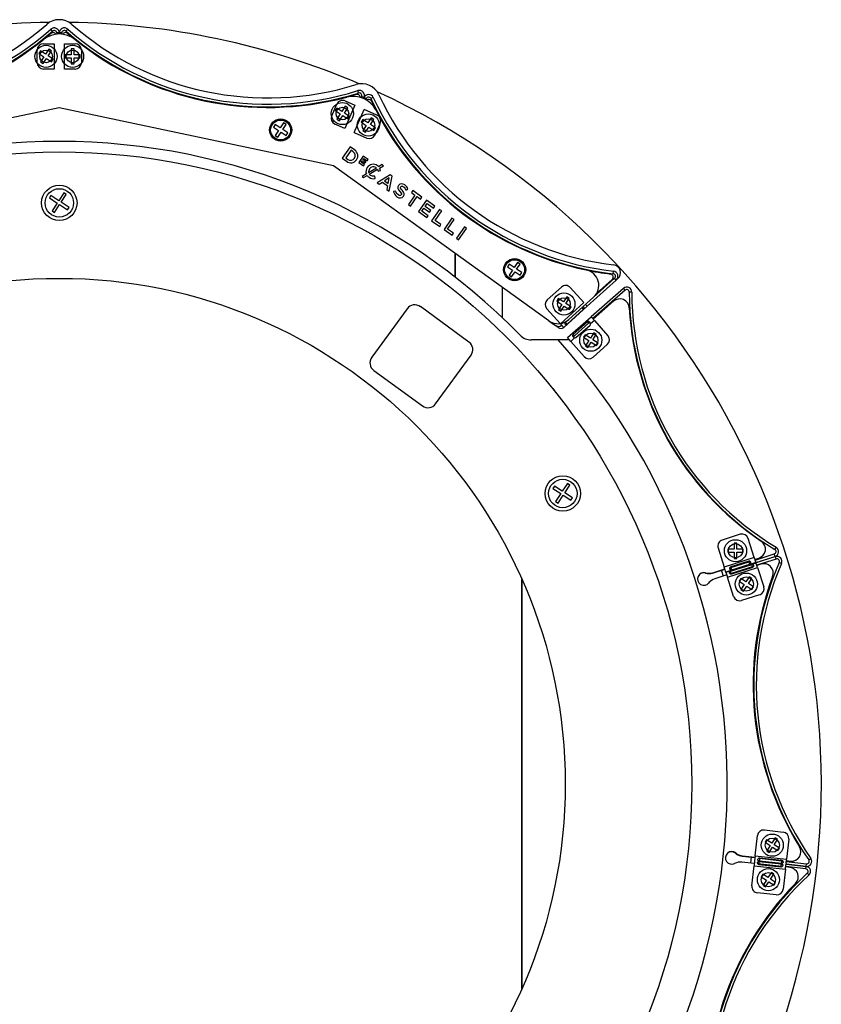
# Model space of a CAD drawing. Header units: millimetres. Extents: x 5 to 415, y 5 to 292.
# Tile 4 of 6: x 92 to 118, y 221 to 252. Entities that reach past the tile are written whole.
import ezdxf

# ---------------------------------------------------------------- set-up
doc = ezdxf.new("R2010")
doc.units = ezdxf.units.MM

msp = doc.modelspace()

# ---------------------------------------------------------------- linework, layer by layer
at = {"color": 7, "linetype": 'Continuous', "lineweight": 25}
for p, q in [((93.496, 251.943), (93.444, 252.003)), ((93.709, 251.883), (93.629, 251.883)), ((93.629, 251.883), (93.629, 251.847)), ((93.709, 251.851), (93.709, 251.883)), ((93.789, 251.883), (93.709, 251.883)), ((93.709, 251.883), (93.709, 251.851)), ((93.789, 251.847), (93.789, 251.883)), ((93.974, 252.003), (93.921, 251.943)), ((93.209, 251.543), (93.549, 251.543)), ((93.549, 251.543), (93.549, 250.743)), ((93.869, 250.743), (93.869, 251.543)), ((93.869, 251.543), (94.209, 251.543)), ((93.009, 250.943), (93.009, 251.343)), ((93.112, 251.315), (93.061, 251.236)), ((93.061, 251.236), (93.224, 251.13)), ((93.275, 251.209), (93.112, 251.315)), ((93.224, 251.13), (93.117, 250.967)), ((93.381, 251.371), (93.275, 251.209)), ((93.354, 251.157), (93.46, 251.32)), ((93.517, 251.051), (93.354, 251.157)), ((93.46, 251.32), (93.381, 251.371)), ((94.082, 251.191), (93.887, 251.191)), ((93.887, 251.191), (93.887, 251.096)), ((94.176, 251.385), (94.082, 251.385)), ((94.082, 251.385), (94.082, 251.191)), ((94.176, 251.191), (94.176, 251.385)), ((94.37, 251.191), (94.176, 251.191)), ((94.37, 251.096), (94.37, 251.191)), ((94.409, 251.343), (94.409, 250.943)), ((93.117, 250.967), (93.196, 250.915)), ((93.196, 250.915), (93.302, 251.078)), ((93.302, 251.078), (93.465, 250.972)), ((93.465, 250.972), (93.517, 251.051)), ((93.887, 251.096), (94.082, 251.096)), ((94.082, 251.096), (94.082, 250.902)), ((94.082, 250.902), (94.176, 250.902)), ((94.176, 251.096), (94.37, 251.096)), ((94.176, 250.902), (94.176, 251.096)), ((93.549, 250.743), (93.209, 250.743)), ((94.209, 250.743), (93.869, 250.743)), ((103.175, 249.982), (103.152, 250.058)), ((103.272, 249.873), (103.258, 249.841)), ((103.345, 249.841), (103.272, 249.873)), ((102.325, 249.266), (102.487, 249.632)), ((102.754, 249.563), (102.648, 249.401)), ((103.061, 249.596), (102.737, 248.864)), ((102.751, 249.733), (103.061, 249.596)), ((102.833, 249.512), (102.754, 249.563)), ((103.345, 249.841), (103.332, 249.812)), ((103.345, 249.841), (103.333, 249.812)), ((103.418, 249.809), (103.345, 249.841)), ((103.418, 249.809), (103.404, 249.776)), ((103.637, 249.844), (103.564, 249.81)), ((93.709, 249.516), (85.032, 247.678)), ((102.386, 247.678), (93.709, 249.516)), ((102.485, 249.507), (102.434, 249.428)), ((102.434, 249.428), (102.596, 249.322)), ((102.648, 249.401), (102.485, 249.507)), ((102.596, 249.322), (102.49, 249.159)), ((102.569, 249.107), (102.675, 249.27)), ((102.675, 249.27), (102.838, 249.164)), ((102.727, 249.349), (102.833, 249.512)), ((102.89, 249.243), (102.727, 249.349)), ((102.838, 249.164), (102.89, 249.243)), ((103.03, 248.735), (103.354, 249.466)), ((103.756, 249.288), (103.354, 249.466)), ((100.532, 248.985), (100.481, 248.906)), ((100.695, 248.878), (100.532, 248.985)), ((100.801, 249.041), (100.695, 248.878)), ((100.774, 248.827), (100.88, 248.989)), ((100.88, 248.989), (100.801, 249.041)), ((102.737, 248.864), (102.426, 249.002)), ((102.49, 249.159), (102.569, 249.107)), ((103.308, 249.143), (103.256, 249.064)), ((103.256, 249.064), (103.419, 248.957)), ((103.471, 249.036), (103.308, 249.143)), ((103.419, 248.957), (103.313, 248.795)), ((103.577, 249.199), (103.471, 249.036)), ((103.55, 248.985), (103.656, 249.147)), ((103.712, 248.878), (103.55, 248.985)), ((103.656, 249.147), (103.577, 249.199)), ((103.696, 248.658), (103.858, 249.024)), ((100.481, 248.906), (100.644, 248.799)), ((100.644, 248.799), (100.537, 248.637)), ((100.537, 248.637), (100.616, 248.585)), ((100.616, 248.585), (100.722, 248.748)), ((100.722, 248.748), (100.885, 248.641)), ((100.937, 248.72), (100.774, 248.827)), ((100.885, 248.641), (100.937, 248.72)), ((103.03, 248.735), (103.432, 248.557)), ((103.313, 248.795), (103.392, 248.743)), ((103.392, 248.743), (103.498, 248.906)), ((103.498, 248.906), (103.661, 248.799)), ((103.661, 248.799), (103.712, 248.878)), ((102.911, 248.278), (102.659, 247.918)), ((102.935, 248.171), (102.767, 247.932)), ((103.046, 248.183), (102.911, 248.278)), ((103.003, 248.123), (102.935, 248.171)), ((109.193, 242.777), (102.386, 247.678)), ((102.659, 247.918), (102.793, 247.823)), ((102.767, 247.932), (102.836, 247.884)), ((103.041, 247.917), (103.041, 247.918)), ((103.111, 247.87), (103.111, 247.871)), ((103.323, 247.986), (103.183, 247.786)), ((103.183, 247.786), (103.335, 247.679)), ((103.254, 247.794), (103.283, 247.836)), ((103.363, 247.718), (103.254, 247.794)), ((103.283, 247.836), (103.378, 247.77)), ((103.311, 247.875), (103.339, 247.916)), ((103.405, 247.809), (103.311, 247.875)), ((103.474, 247.88), (103.323, 247.986)), ((103.335, 247.679), (103.363, 247.718)), ((103.339, 247.916), (103.446, 247.841)), ((103.378, 247.77), (103.405, 247.809)), ((103.446, 247.841), (103.474, 247.88)), ((103.917, 247.718), (103.807, 247.653)), ((103.841, 247.609), (103.967, 247.683)), ((103.967, 247.683), (103.917, 247.718)), ((103.42, 247.425), (103.283, 247.344)), ((103.333, 247.309), (103.445, 247.376)), ((103.451, 247.631), (103.451, 247.63)), ((103.492, 247.467), (103.74, 247.614)), ((103.512, 247.415), (103.773, 247.569)), ((103.521, 247.584), (103.52, 247.583)), ((104.174, 247.397), (103.762, 247.145)), ((103.792, 247.512), (103.869, 247.531)), ((103.792, 247.514), (103.792, 247.512)), ((103.869, 247.531), (103.869, 247.533)), ((104.234, 247.355), (104.174, 247.397)), ((103.283, 247.344), (103.333, 247.309)), ((103.684, 247.352), (103.682, 247.352)), ((103.697, 247.279), (103.684, 247.352)), ((103.694, 247.278), (103.697, 247.279)), ((103.762, 247.145), (103.83, 247.098)), ((103.83, 247.098), (103.927, 247.158)), ((103.927, 247.158), (104.093, 247.042)), ((104.146, 247.296), (103.992, 247.2)), ((103.992, 247.2), (104.11, 247.118)), ((104.11, 247.118), (104.146, 247.296)), ((104.139, 246.881), (104.234, 247.353)), ((104.234, 247.353), (104.234, 247.355)), ((104.439, 247.059), (104.438, 247.058)), ((93.856, 246.824), (93.694, 246.576)), ((93.769, 246.527), (93.931, 246.774)), ((93.931, 246.774), (93.856, 246.824)), ((104.093, 247.042), (104.069, 246.93)), ((104.069, 246.93), (104.139, 246.881)), ((104.352, 246.883), (104.279, 246.863)), ((104.279, 246.863), (104.28, 246.861)), ((104.353, 246.88), (104.352, 246.883)), ((104.508, 247.017), (104.509, 247.018)), ((104.524, 246.758), (104.524, 246.757)), ((104.664, 246.914), (104.735, 246.939)), ((104.664, 246.916), (104.664, 246.914)), ((104.735, 246.939), (104.735, 246.941)), ((104.958, 246.753), (104.749, 246.454)), ((104.888, 246.894), (104.844, 246.832)), ((104.844, 246.832), (104.958, 246.753)), ((105.18, 246.689), (104.888, 246.894)), ((93.446, 246.738), (93.397, 246.662)), ((93.397, 246.662), (93.644, 246.5)), ((93.694, 246.576), (93.446, 246.738)), ((93.644, 246.5), (93.483, 246.253)), ((93.558, 246.204), (93.72, 246.451)), ((93.72, 246.451), (93.968, 246.289)), ((94.017, 246.365), (93.769, 246.527)), ((104.594, 246.716), (104.595, 246.717)), ((104.749, 246.454), (104.815, 246.408)), ((104.815, 246.408), (105.024, 246.706)), ((105.024, 246.706), (105.137, 246.627)), ((105.319, 246.591), (105.067, 246.231)), ((105.137, 246.627), (105.18, 246.689)), ((105.282, 246.396), (105.344, 246.485)), ((105.587, 246.404), (105.319, 246.591)), ((105.344, 246.485), (105.546, 246.344)), ((93.483, 246.253), (93.558, 246.204)), ((93.968, 246.289), (94.017, 246.365)), ((105.067, 246.231), (105.338, 246.042)), ((105.175, 246.244), (105.24, 246.337)), ((105.379, 246.101), (105.175, 246.244)), ((105.24, 246.337), (105.419, 246.212)), ((105.46, 246.271), (105.282, 246.396)), ((105.419, 246.212), (105.46, 246.271)), ((105.737, 246.299), (105.485, 245.939)), ((105.546, 246.344), (105.587, 246.404)), ((105.594, 245.953), (105.803, 246.253)), ((105.803, 246.253), (105.737, 246.299)), ((105.338, 246.042), (105.379, 246.101)), ((105.485, 245.939), (105.739, 245.761)), ((105.781, 245.822), (105.594, 245.953)), ((105.739, 245.761), (105.781, 245.822)), ((106.129, 246.025), (105.877, 245.665)), ((105.985, 245.679), (106.195, 245.978)), ((106.195, 245.978), (106.129, 246.025)), ((105.877, 245.665), (106.13, 245.487)), ((106.173, 245.548), (105.985, 245.679)), ((106.13, 245.487), (106.173, 245.548)), ((106.524, 245.748), (106.272, 245.388)), ((106.338, 245.342), (106.59, 245.702)), ((106.59, 245.702), (106.524, 245.748)), ((106.272, 245.388), (106.338, 245.342)), ((106.229, 244.911), (106.229, 244.155)), ((106.229, 244.155), (106.229, 244.911)), ((107.932, 244.565), (107.881, 244.487)), ((108.095, 244.459), (107.932, 244.565)), ((108.201, 244.622), (108.095, 244.459)), ((108.174, 244.408), (108.28, 244.57)), ((108.28, 244.57), (108.201, 244.622)), ((107.881, 244.487), (108.044, 244.38)), ((108.044, 244.38), (107.937, 244.217)), ((108.016, 244.166), (108.122, 244.329)), ((108.122, 244.329), (108.285, 244.222)), ((108.337, 244.301), (108.174, 244.408)), ((108.285, 244.222), (108.337, 244.301)), ((111.228, 244.265), (111.237, 244.345)), ((107.937, 244.217), (108.016, 244.166)), ((110.407, 243.236), (111.326, 244.067)), ((110.608, 243.525), (111.272, 244.127)), ((111.193, 244.084), (110.701, 243.639)), ((111.326, 244.067), (111.272, 244.127)), ((111.376, 244.113), (111.326, 244.067)), ((107.729, 242.867), (107.729, 243.832)), ((109.588, 243.843), (109.143, 243.44)), ((110.3, 243.354), (109.871, 243.829)), ((111.551, 243.803), (110.531, 242.906)), ((111.604, 243.743), (110.584, 242.846)), ((111.604, 243.743), (111.551, 243.803)), ((111.817, 243.683), (111.737, 243.683)), ((109.491, 243.479), (109.44, 243.401)), ((109.44, 243.401), (109.602, 243.294)), ((109.654, 243.373), (109.491, 243.479)), ((110.3, 243.354), (109.559, 242.683)), ((109.76, 243.536), (109.654, 243.373)), ((109.733, 243.322), (109.839, 243.484)), ((109.896, 243.215), (109.733, 243.322)), ((109.839, 243.484), (109.76, 243.536)), ((110.608, 243.525), (109.821, 242.813)), ((111.238, 243.394), (110.597, 242.831)), ((104.71, 243.158), (103.591, 241.622)), ((106.664, 242.105), (105.129, 243.224)), ((109.129, 243.158), (109.559, 242.683)), ((109.602, 243.294), (109.496, 243.131)), ((109.496, 243.131), (109.575, 243.08)), ((109.575, 243.08), (109.681, 243.243)), ((110.407, 243.236), (109.666, 242.565)), ((109.681, 243.243), (109.844, 243.136)), ((109.772, 242.671), (110.291, 243.141)), ((109.844, 243.136), (109.896, 243.215)), ((110.291, 243.141), (110.242, 243.194)), ((110.354, 243.295), (110.393, 243.252)), ((110.393, 243.252), (110.407, 243.236)), ((109.193, 242.777), (109.405, 242.625)), ((109.699, 242.731), (109.695, 242.728)), ((109.721, 242.727), (109.771, 242.773)), ((109.772, 242.671), (109.721, 242.727)), ((109.78, 242.246), (110.531, 242.906)), ((110.412, 242.739), (109.961, 242.343)), ((110.449, 242.697), (109.999, 242.301)), ((110.412, 242.739), (110.449, 242.697)), ((110.637, 242.786), (110.514, 242.679)), ((110.545, 242.89), (110.531, 242.906)), ((110.545, 242.89), (110.637, 242.786)), ((110.637, 242.786), (111.059, 242.306)), ((109.489, 242.564), (109.405, 242.625)), ((109.666, 242.565), (109.559, 242.683)), ((109.598, 242.64), (109.593, 242.636)), ((110.047, 242.246), (110.497, 242.642)), ((110.611, 242.391), (110.505, 242.229)), ((110.69, 242.34), (110.611, 242.391)), ((109.483, 242.17), (108.642, 242.17)), ((109.845, 242.17), (109.483, 242.17)), ((109.886, 242.126), (109.78, 242.246)), ((109.846, 242.171), (109.845, 242.17)), ((110.008, 242.234), (109.886, 242.126)), ((110.308, 241.645), (109.886, 242.126)), ((109.961, 242.343), (109.999, 242.301)), ((110.342, 242.335), (110.291, 242.256)), ((110.291, 242.256), (110.453, 242.15)), ((110.505, 242.229), (110.342, 242.335)), ((110.453, 242.15), (110.347, 241.987)), ((110.426, 241.935), (110.532, 242.098)), ((110.532, 242.098), (110.695, 241.992)), ((110.584, 242.177), (110.69, 242.34)), ((110.747, 242.071), (110.584, 242.177)), ((110.695, 241.992), (110.747, 242.071)), ((110.347, 241.987), (110.426, 241.935)), ((111.041, 242.023), (110.59, 241.627)), ((105.611, 240.15), (106.73, 241.686)), ((103.657, 241.203), (105.192, 240.084)), ((109.371, 237.544), (109.321, 237.468)), ((109.321, 237.468), (109.569, 237.307)), ((109.618, 237.382), (109.371, 237.544)), ((109.78, 237.63), (109.618, 237.382)), ((109.694, 237.333), (109.855, 237.58)), ((109.855, 237.58), (109.78, 237.63)), ((109.569, 237.307), (109.407, 237.059)), ((109.483, 237.01), (109.644, 237.257)), ((109.644, 237.257), (109.892, 237.096)), ((109.941, 237.171), (109.694, 237.333)), ((109.892, 237.096), (109.941, 237.171)), ((109.407, 237.059), (109.483, 237.01)), ((115.245, 236.021), (114.673, 235.839)), ((115.69, 235.282), (115.496, 235.891)), ((114.543, 235.588), (114.737, 234.978)), ((115.048, 235.549), (114.854, 235.549)), ((114.854, 235.549), (114.854, 235.454)), ((115.142, 235.743), (115.048, 235.743)), ((115.048, 235.743), (115.048, 235.549)), ((115.142, 235.549), (115.142, 235.743)), ((115.337, 235.549), (115.142, 235.549)), ((115.337, 235.454), (115.337, 235.549)), ((116.339, 235.543), (116.38, 235.612)), ((115.69, 235.282), (114.737, 234.978)), ((114.854, 235.454), (115.048, 235.454)), ((115.048, 235.454), (115.048, 235.26)), ((115.048, 235.26), (115.142, 235.26)), ((115.142, 235.26), (115.142, 235.454)), ((115.142, 235.454), (115.337, 235.454)), ((115.69, 235.282), (115.732, 235.149)), ((115.707, 235.227), (115.833, 235.267)), ((115.709, 235.222), (115.823, 235.258)), ((115.714, 235.205), (116.322, 235.399)), ((115.738, 235.129), (116.346, 235.322)), ((116.356, 235.316), (115.747, 235.122)), ((116.381, 235.239), (115.771, 235.046)), ((116.346, 235.322), (116.322, 235.399)), ((116.381, 235.239), (116.356, 235.316)), ((114.372, 234.796), (114.756, 234.919)), ((114.382, 234.805), (114.754, 234.924)), ((114.786, 234.826), (114.737, 234.978)), ((115.738, 235.129), (114.786, 234.826)), ((114.794, 234.819), (115.747, 235.122)), ((114.843, 234.667), (115.796, 234.97)), ((114.918, 234.97), (115.542, 235.169)), ((114.924, 234.977), (115.533, 235.171)), ((115.661, 235.002), (114.93, 234.77)), ((114.94, 234.857), (115.607, 235.069)), ((115.514, 235.173), (114.943, 234.991)), ((114.951, 234.966), (115.522, 235.148)), ((114.974, 234.894), (114.951, 234.966)), ((114.963, 234.785), (115.63, 234.997)), ((115.638, 234.972), (114.971, 234.76)), ((114.974, 234.894), (115.545, 235.076)), ((115.545, 235.076), (115.522, 235.148)), ((115.63, 234.997), (115.607, 235.069)), ((115.732, 235.149), (115.738, 235.129)), ((115.754, 235.102), (115.747, 235.122)), ((115.796, 234.97), (115.754, 235.102)), ((115.897, 235.077), (115.774, 235.038)), ((115.796, 234.97), (115.99, 234.36)), ((116.552, 235.099), (116.478, 235.131)), ((108.335, 221.633), (108.335, 234.607)), ((114.821, 234.735), (114.443, 234.615)), ((114.794, 234.819), (114.843, 234.667)), ((115.036, 234.057), (114.843, 234.667)), ((114.932, 234.769), (114.963, 234.785)), ((114.963, 234.785), (114.94, 234.857)), ((115.261, 234.618), (115.209, 234.539)), ((115.424, 234.512), (115.261, 234.618)), ((115.53, 234.674), (115.424, 234.512)), ((115.503, 234.46), (115.609, 234.623)), ((115.609, 234.623), (115.53, 234.674)), ((108.345, 221.655), (108.345, 234.584)), ((114.223, 234.455), (114.242, 234.475)), ((115.209, 234.539), (115.372, 234.433)), ((115.372, 234.433), (115.266, 234.27)), ((115.345, 234.218), (115.451, 234.381)), ((115.451, 234.381), (115.614, 234.275)), ((115.665, 234.354), (115.503, 234.46)), ((115.614, 234.275), (115.665, 234.354)), ((115.266, 234.27), (115.345, 234.218)), ((115.859, 234.108), (115.288, 233.927)), ((116.008, 226.665), (116.604, 226.599)), ((115.717, 225.852), (115.787, 226.488)), ((116.08, 226.356), (116.029, 226.278)), ((116.029, 226.278), (116.192, 226.171)), ((116.243, 226.25), (116.08, 226.356)), ((116.349, 226.413), (116.243, 226.25)), ((116.322, 226.199), (116.428, 226.361)), ((116.485, 226.092), (116.322, 226.199)), ((116.428, 226.361), (116.349, 226.413)), ((116.781, 226.379), (116.711, 225.742)), ((116.192, 226.171), (116.085, 226.008)), ((116.085, 226.008), (116.164, 225.957)), ((116.164, 225.957), (116.27, 226.12)), ((116.27, 226.12), (116.433, 226.013)), ((116.433, 226.013), (116.485, 226.092)), ((115.69, 225.605), (115.295, 225.648)), ((115.307, 225.838), (115.711, 225.794)), ((115.317, 225.847), (115.712, 225.804)), ((115.588, 225.818), (115.566, 225.619)), ((115.7, 225.694), (115.682, 225.535)), ((115.717, 225.852), (115.699, 225.693)), ((115.717, 225.852), (116.711, 225.742)), ((115.805, 225.592), (115.84, 225.595)), ((116.564, 225.509), (115.805, 225.592)), ((116.532, 225.492), (115.837, 225.568)), ((115.84, 225.595), (115.848, 225.67)), ((115.84, 225.595), (116.535, 225.518)), ((115.846, 225.779), (116.576, 225.699)), ((115.848, 225.67), (116.544, 225.593)), ((115.858, 225.76), (115.849, 225.684)), ((116.545, 225.608), (115.849, 225.684)), ((116.554, 225.683), (115.858, 225.76)), ((115.861, 225.786), (116.556, 225.709)), ((116.535, 225.518), (116.544, 225.593)), ((116.554, 225.683), (116.545, 225.608)), ((116.588, 225.685), (116.554, 225.683)), ((116.676, 225.426), (116.691, 225.564)), ((116.691, 225.564), (116.694, 225.585)), ((116.696, 225.605), (116.693, 225.583)), ((116.693, 225.583), (117.329, 225.513)), ((117.329, 225.515), (116.694, 225.585)), ((116.696, 225.605), (116.711, 225.742)), ((116.702, 225.663), (117.338, 225.593)), ((116.705, 225.685), (116.824, 225.672)), ((116.706, 225.695), (116.834, 225.681)), ((117.329, 225.513), (117.338, 225.593)), ((117.412, 225.718), (117.478, 225.764)), ((115.612, 224.899), (115.682, 225.535)), ((115.682, 225.535), (116.676, 225.426)), ((115.96, 225.265), (115.908, 225.186)), ((116.123, 225.158), (115.96, 225.265)), ((116.229, 225.321), (116.123, 225.158)), ((116.202, 225.107), (116.308, 225.269)), ((116.308, 225.269), (116.229, 225.321)), ((116.676, 225.426), (116.606, 224.79)), ((116.812, 225.482), (116.684, 225.496)), ((117.32, 225.435), (116.685, 225.505)), ((117.32, 225.435), (117.329, 225.515)), ((117.42, 225.238), (117.366, 225.297)), ((115.908, 225.186), (116.071, 225.079)), ((116.071, 225.079), (115.965, 224.917)), ((116.044, 224.865), (116.15, 225.028)), ((116.15, 225.028), (116.313, 224.921)), ((116.364, 225), (116.202, 225.107)), ((116.313, 224.921), (116.364, 225)), ((116.385, 224.613), (115.789, 224.679)), ((115.965, 224.917), (116.044, 224.865))]:
    msp.add_line(p, q, dxfattribs=at)
at = {"color": 7, "linetype": 'Continuous', "lineweight": 25, "flags": 128}
for points in [[(93.444, 251.871), (93.321, 251.768), (93.208, 251.675)], [(93.974, 251.871), (94.096, 251.768), (94.21, 251.675)], [(103.098, 249.938), (102.944, 249.893), (102.802, 249.854)], [(103.582, 249.724), (103.681, 249.521), (103.718, 249.448)], [(115.823, 235.258), (115.899, 235.295), (115.935, 235.323)], [(114.642, 234.888), (114.65, 234.862), (114.702, 234.697)]]:
    msp.add_lwpolyline(points, dxfattribs=at)
at = {"color": 7, "linetype": 'Continuous', "lineweight": 25}
for centre, radius in [((93.289, 251.143), 0.35), ((94.129, 251.143), 0.35), ((93.289, 251.143), 0.2), ((94.129, 251.143), 0.2), ((102.662, 249.335), 0.35), ((102.662, 249.335), 0.2), ((103.484, 248.971), 0.35), ((100.709, 248.813), 0.35), ((100.709, 248.813), 0.315), ((103.484, 248.971), 0.2), ((93.709, 228.12), 20), ((93.709, 246.507), 0.56), ((93.709, 246.507), 0.45), ((108.109, 244.394), 0.35), ((108.109, 244.394), 0.315), ((93.709, 228.12), 16), ((109.668, 243.308), 0.35), ((109.668, 243.308), 0.2), ((110.519, 242.163), 0.35), ((110.519, 242.163), 0.225), ((109.633, 237.313), 0.56), ((109.633, 237.313), 0.45), ((115.095, 235.501), 0.35), ((115.095, 235.501), 0.225), ((115.437, 234.446), 0.35), ((115.437, 234.446), 0.225), ((116.257, 226.185), 0.35), ((116.257, 226.185), 0.225), ((116.136, 225.093), 0.35), ((116.136, 225.093), 0.225)]:
    msp.add_circle(centre, radius, dxfattribs=at)
for centre, radius, start, end in [((93.709, 228.12), 24.1, 90.7362, 113.1864), ((87.112, 259.257), 9.429, 252.7889, 311.1313), ((93.709, 251.704), 0.6, 48.8687, 131.1313), ((93.549, 251.883), 0.16, 0, 131.1147), ((93.869, 251.883), 0.16, 48.8815, 180), ((93.709, 228.12), 24.1, 66.8136, 89.2638), ((100.305, 259.257), 9.429, 228.8687, 287.2111), ((87.112, 259.257), 9.709, 252.8055, 311.1147), ((87.112, 259.257), 9.629, 252.8055, 311.1147), ((93.709, 251.051), 0.8, 51.2026, 128.7973), ((93.509, 251.795), 0.1, 28.9324, 130.6054), ((93.549, 251.883), 0.08, 0, 131.1147), ((93.869, 251.883), 0.08, 48.8815, 180), ((93.909, 251.795), 0.1, 49.3944, 151.07), ((100.306, 259.257), 9.709, 228.8815, 287.1908), ((100.306, 259.257), 9.629, 228.8815, 287.1908), ((87.112, 259.257), 9.729, 255.1301, 308.7973), ((93.209, 251.343), 0.2, 90, 180), ((94.209, 251.343), 0.2, 0, 90), ((100.306, 259.257), 9.729, 231.2026, 284.8695), ((93.209, 250.943), 0.2, 180, 270), ((94.209, 250.943), 0.2, 270, 0), ((103.273, 249.678), 0.6, 24.9431, 107.2111), ((93.709, 228.12), 24.1, 114.6615, 65.3385), ((103.008, 249.081), 0.8, 27.2898, 104.8695), ((103.127, 249.842), 0.1, 4.7877, 106.6815), ((103.199, 249.906), 0.16, 336.0761, 107.1908), ((103.199, 249.906), 0.08, 336.0761, 107.1908), ((103.492, 249.776), 0.16, 24.9596, 156.0761), ((103.492, 249.776), 0.08, 24.9596, 156.0761), ((112.366, 253.907), 9.429, 204.9431, 263.1302), ((102.67, 249.551), 0.2, 66.0761, 156.0761), ((103.491, 249.681), 0.1, 25.4744, 127.5646), ((112.366, 253.907), 9.709, 204.9596, 263.2688), ((112.366, 253.907), 9.629, 204.9596, 263.2688), ((102.507, 249.185), 0.2, 156.0761, 246.0761), ((112.364, 253.908), 9.729, 207.2898, 258.1996), ((103.675, 249.105), 0.2, 336.0761, 66.0761), ((103.513, 248.74), 0.2, 246.0761, 336.0761), ((93.709, 228.057), 20.394, 44.3796, 135.6204), ((110.272, 243.896), 0.5, 312.1523, 78.1996), ((112.364, 253.908), 9.729, 258.1996, 262.7615), ((111.126, 244.158), 0.1, 312.1559, 82.7615), ((111.219, 244.186), 0.08, 312.1523, 83.2688), ((111.219, 244.186), 0.16, 312.1523, 83.2688), ((111.208, 244.298), 0.25, 312.1523, 83.1302), ((109.722, 243.695), 0.2, 42.1523, 132.1523), ((111.657, 243.683), 0.16, 0.0554, 131.3155), ((111.657, 243.683), 0.08, 0.0554, 131.3155), ((121.251, 243.692), 9.515, 180.0554, 238.917), ((121.251, 243.692), 9.435, 180.0554, 238.917), ((109.277, 243.292), 0.2, 132.1523, 222.1523), ((111.436, 243.169), 0.3, 3.0737, 131.3155), ((104.952, 242.981), 0.3, 53.9235, 143.9235), ((121.256, 243.696), 9.535, 183.0737, 235.8987), ((109.485, 243.183), 0.5, 234.2501, 312.1523), ((109.492, 242.747), 0.15, 234.2501, 312.1559), ((109.577, 242.686), 0.15, 234.2501, 306.2763), ((110.464, 242.68), 0.05, 311.3155, 358.8538), ((93.709, 228.12), 21.124, 138.3076, 41.6924), ((106.488, 241.862), 0.3, 323.9235, 53.9235), ((108.642, 242.67), 0.5, 224.3796, 270), ((110.014, 242.283), 0.05, 263.7772, 311.3155), ((110.909, 242.174), 0.2, 311.3155, 41.3155), ((103.833, 241.446), 0.3, 143.9235, 233.9235), ((110.458, 241.777), 0.2, 221.3155, 311.3155), ((109.095, 240.362), 0.35, 23.202, 53.8155), ((105.369, 240.327), 0.3, 233.9235, 323.9235), ((114.734, 235.649), 0.2, 107.6569, 197.6569), ((115.305, 235.831), 0.2, 17.6569, 107.6569), ((115.742, 235.553), 0.3, 287.6569, 55.8987), ((116.298, 235.475), 0.08, 287.6569, 58.917), ((116.298, 235.475), 0.16, 287.6569, 58.917), ((116.405, 235.163), 0.16, 336.5104, 107.6269), ((116.405, 235.163), 0.08, 336.5104, 107.6269), ((125.382, 231.261), 9.709, 156.5104, 214.8196), ((125.382, 231.261), 9.629, 156.5104, 214.8196), ((115.988, 234.791), 0.3, 339.4922, 107.6569), ((114.096, 234.609), 0.2, 74.0996, 321.2142), ((114.086, 234.6), 0.2, 74.0996, 129.4081), ((114.251, 235.177), 0.4, 254.0996, 287.6569), ((114.261, 235.186), 0.4, 254.0996, 287.6569), ((114.564, 234.233), 0.4, 107.6569, 141.2142), ((125.381, 231.278), 9.729, 159.4922, 211.8978), ((114.554, 234.225), 0.4, 130.3619, 141.2142), ((115.799, 234.299), 0.2, 287.6269, 17.6269), ((115.227, 234.117), 0.2, 197.6269, 287.6269), ((115.986, 226.466), 0.2, 83.7031, 173.7031), ((116.582, 226.4), 0.2, 353.7031, 83.7031), ((114.976, 225.784), 0.2, 50.1758, 297.2904), ((114.966, 225.775), 0.2, 50.1758, 129.4081), ((115.351, 226.236), 0.4, 230.1758, 263.7331), ((115.361, 226.245), 0.4, 230.1758, 263.7331), ((116.866, 225.979), 0.3, 263.7331, 31.8978), ((115.252, 225.251), 0.4, 83.7331, 117.2904), ((116.856, 225.97), 0.3, 263.7331, 312.587), ((117.346, 225.672), 0.16, 263.7031, 34.8196), ((117.346, 225.672), 0.08, 263.7031, 34.8196), ((123.936, 218.149), 9.709, 132.5904, 190.8996), ((116.779, 225.184), 0.3, 315.5685, 83.7331), ((117.311, 225.356), 0.08, 312.5904, 83.7069), ((117.311, 225.356), 0.16, 312.5904, 83.7069), ((123.94, 218.163), 9.729, 135.5685, 187.974), ((123.936, 218.149), 9.629, 132.5904, 190.8996), ((115.811, 224.877), 0.2, 173.7069, 263.7069), ((116.407, 224.812), 0.2, 263.7069, 353.7069)]:
    msp.add_arc(centre, radius, start, end, dxfattribs=at)
for points in [[(103.041, 247.918), (103.091, 247.988), (103.075, 248.073), (103.003, 248.123)], [(103.111, 247.871), (103.184, 247.974), (103.156, 248.106), (103.046, 248.183)], [(102.793, 247.823), (102.904, 247.746), (103.038, 247.765), (103.111, 247.87)], [(102.836, 247.884), (102.908, 247.834), (102.992, 247.847), (103.041, 247.917)], [(103.451, 247.63), (103.405, 247.566), (103.396, 247.491), (103.42, 247.425)], [(103.52, 247.583), (103.495, 247.546), (103.486, 247.505), (103.492, 247.467)], [(103.773, 247.569), (103.781, 247.553), (103.787, 247.535), (103.792, 247.514)], [(103.869, 247.533), (103.864, 247.557), (103.857, 247.583), (103.841, 247.609)], [(104.438, 247.058), (104.391, 246.991), (104.417, 246.939), (104.482, 246.866)], [(104.482, 246.866), (104.539, 246.803), (104.541, 246.781), (104.524, 246.758)], [(104.553, 246.905), (104.499, 246.966), (104.489, 246.99), (104.508, 247.017)], [(104.595, 246.717), (104.634, 246.773), (104.621, 246.827), (104.553, 246.905)]]:
    msp.add_open_spline(points, degree=3, dxfattribs=at)
for points, knots in [([(103.807, 247.653), (103.796, 247.665), (103.783, 247.676), (103.767, 247.687), (103.661, 247.761), (103.526, 247.737), (103.451, 247.631)], [11, 11, 11, 11, 12, 12, 12, 13, 13, 13, 13]), ([(103.445, 247.376), (103.461, 247.353), (103.48, 247.334), (103.504, 247.317), (103.564, 247.275), (103.619, 247.264), (103.694, 247.278)], [18, 18, 18, 18, 19, 19, 19, 20, 20, 20, 20]), ([(103.682, 247.352), (103.632, 247.344), (103.592, 247.346), (103.549, 247.376), (103.533, 247.387), (103.521, 247.4), (103.512, 247.415)], [0, 0, 0, 0, 1, 1, 1, 2, 2, 2, 2]), ([(103.74, 247.614), (103.735, 247.618), (103.73, 247.623), (103.724, 247.627), (103.658, 247.673), (103.571, 247.654), (103.521, 247.584)], [2, 2, 2, 2, 3, 3, 3, 4, 4, 4, 4]), ([(104.735, 246.941), (104.718, 246.998), (104.686, 247.043), (104.636, 247.078), (104.563, 247.128), (104.482, 247.121), (104.439, 247.059)], [7, 7, 7, 7, 8, 8, 8, 9, 9, 9, 9]), ([(104.28, 246.861), (104.295, 246.794), (104.333, 246.738), (104.389, 246.699), (104.468, 246.644), (104.548, 246.651), (104.594, 246.716)], [18, 18, 18, 18, 19, 19, 19, 20, 20, 20, 20]), ([(104.524, 246.757), (104.505, 246.73), (104.469, 246.73), (104.432, 246.757), (104.392, 246.785), (104.367, 246.823), (104.353, 246.88)], [13, 13, 13, 13, 14, 14, 14, 15, 15, 15, 15]), ([(104.509, 247.018), (104.526, 247.042), (104.56, 247.043), (104.593, 247.019), (104.625, 246.997), (104.648, 246.963), (104.664, 246.916)], [2, 2, 2, 2, 3, 3, 3, 4, 4, 4, 4]), ([(110.291, 243.141), (110.296, 243.146), (110.305, 243.157), (110.312, 243.173), (110.311, 243.189), (110.301, 243.204), (110.289, 243.217), (110.277, 243.221), (110.274, 243.223)], [0, 0, 0, 0, 0.167803, 0.326993, 0.499332, 0.702358, 0.912627, 1, 1, 1, 1]), ([(109.703, 242.747), (109.7, 242.74), (109.693, 242.727), (109.691, 242.704), (109.698, 242.682), (109.71, 242.665), (109.723, 242.653), (109.735, 242.651), (109.746, 242.654), (109.757, 242.659), (109.766, 242.666), (109.772, 242.671)], [0, 0, 0, 0, 0.119126, 0.232137, 0.354484, 0.498616, 0.647889, 0.769351, 0.824845, 0.880114, 1, 1, 1, 1]), ([(109.693, 242.707), (109.696, 242.709), (109.706, 242.714), (109.715, 242.723), (109.721, 242.727)], [0, 0, 0, 0, 0.381324, 1, 1, 1, 1]), ([(110.514, 242.679), (110.512, 242.686), (110.507, 242.7), (110.495, 242.719), (110.481, 242.735), (110.466, 242.745), (110.452, 242.75), (110.439, 242.75), (110.426, 242.746), (110.417, 242.742), (110.412, 242.739)], [0, 0, 0, 0, 0.156484, 0.30488, 0.450781, 0.60006, 0.696917, 0.791497, 0.890548, 1, 1, 1, 1]), ([(110.514, 242.679), (110.514, 242.683), (110.514, 242.692), (110.51, 242.701), (110.506, 242.707), (110.5, 242.711), (110.492, 242.714), (110.483, 242.714), (110.468, 242.709), (110.457, 242.702), (110.449, 242.697)], [0, 0, 0, 0, 0.141805, 0.261796, 0.318515, 0.375834, 0.500308, 0.594207, 0.705151, 1, 1, 1, 1]), ([(109.961, 242.343), (109.958, 242.339), (109.951, 242.33), (109.944, 242.317), (109.942, 242.303), (109.945, 242.29), (109.954, 242.276), (109.973, 242.256), (109.994, 242.243), (110.008, 242.234)], [0, 0, 0, 0, 0.114146, 0.2152294, 0.3117075, 0.4131904, 0.5280329, 0.6621091, 1, 1, 1, 1]), ([(109.999, 242.301), (109.991, 242.293), (109.982, 242.283), (109.974, 242.268), (109.973, 242.26), (109.974, 242.255), (109.977, 242.25), (109.983, 242.244), (109.994, 242.238), (110.003, 242.235), (110.008, 242.234)], [0, 0, 0, 0, 0.311228, 0.425191, 0.521357, 0.567221, 0.614107, 0.717817, 0.844312, 1, 1, 1, 1]), ([(114.943, 234.991), (114.936, 234.987), (114.926, 234.981), (114.917, 234.969), (114.911, 234.956), (114.909, 234.937), (114.914, 234.916), (114.922, 234.9), (114.935, 234.892), (114.952, 234.89), (114.966, 234.893), (114.974, 234.894)], [0, 0, 0, 0, 0.119886, 0.175155, 0.230649, 0.352111, 0.501384, 0.645516, 0.767863, 0.880874, 1, 1, 1, 1]), ([(114.913, 234.96), (114.914, 234.96), (114.919, 234.96), (114.932, 234.962), (114.944, 234.965), (114.951, 234.966)], [0, 0, 0, 0, 0.041905, 0.466541, 1, 1, 1, 1]), ([(115.545, 235.076), (115.553, 235.079), (115.563, 235.083), (115.574, 235.09), (115.582, 235.098), (115.586, 235.11), (115.582, 235.127), (115.573, 235.146), (115.558, 235.162), (115.538, 235.172), (115.522, 235.173), (115.514, 235.173)], [0, 0, 0, 0, 0.119886, 0.175155, 0.230649, 0.352111, 0.501384, 0.645516, 0.767863, 0.880874, 1, 1, 1, 1]), ([(115.522, 235.148), (115.53, 235.151), (115.541, 235.155), (115.551, 235.16), (115.554, 235.162)], [0, 0, 0, 0, 0.6186761, 1, 1, 1, 1]), ([(115.607, 235.069), (115.614, 235.071), (115.628, 235.073), (115.646, 235.072), (115.659, 235.064), (115.667, 235.049), (115.671, 235.031), (115.666, 235.011), (115.655, 234.99), (115.644, 234.978), (115.638, 234.972)], [0, 0, 0, 0, 0.1190311, 0.2325884, 0.3578772, 0.5080875, 0.6230696, 0.7360057, 0.8585492, 1, 1, 1, 1]), ([(115.63, 234.997), (115.637, 234.998), (115.649, 235.002), (115.66, 235.003), (115.665, 235.003)], [0, 0, 0, 0, 0.571582, 1, 1, 1, 1]), ([(114.971, 234.76), (114.963, 234.76), (114.948, 234.759), (114.927, 234.77), (114.912, 234.786), (114.903, 234.804), (114.9, 234.82), (114.906, 234.833), (114.919, 234.846), (114.933, 234.853), (114.94, 234.857)], [0, 0, 0, 0, 0.119031, 0.232588, 0.357877, 0.508087, 0.62307, 0.736006, 0.858549, 1, 1, 1, 1]), ([(115.837, 225.568), (115.83, 225.572), (115.816, 225.578), (115.801, 225.595), (115.794, 225.617), (115.792, 225.636), (115.796, 225.652), (115.807, 225.662), (115.825, 225.668), (115.84, 225.669), (115.848, 225.67)], [0, 0, 0, 0, 0.119031, 0.232588, 0.357877, 0.508087, 0.62307, 0.736006, 0.858549, 1, 1, 1, 1]), ([(115.849, 225.684), (115.842, 225.686), (115.828, 225.689), (115.812, 225.698), (115.804, 225.711), (115.802, 225.727), (115.806, 225.745), (115.818, 225.762), (115.837, 225.776), (115.852, 225.783), (115.861, 225.786)], [0, 0, 0, 0, 0.119031, 0.232588, 0.357877, 0.508087, 0.62307, 0.736006, 0.858549, 1, 1, 1, 1]), ([(115.858, 225.76), (115.851, 225.761), (115.838, 225.763), (115.827, 225.767), (115.823, 225.768)], [0, 0, 0, 0, 0.5715822, 1, 1, 1, 1]), ([(116.544, 225.593), (116.551, 225.592), (116.565, 225.589), (116.581, 225.58), (116.589, 225.567), (116.591, 225.551), (116.587, 225.532), (116.575, 225.516), (116.556, 225.502), (116.541, 225.495), (116.532, 225.492)], [0, 0, 0, 0, 0.119031, 0.232588, 0.357877, 0.508087, 0.62307, 0.736006, 0.858549, 1, 1, 1, 1]), ([(116.556, 225.709), (116.564, 225.706), (116.577, 225.7), (116.592, 225.683), (116.599, 225.661), (116.601, 225.642), (116.597, 225.626), (116.586, 225.616), (116.568, 225.61), (116.553, 225.608), (116.545, 225.608)], [0, 0, 0, 0, 0.1190311, 0.2325884, 0.3578772, 0.5080875, 0.6230696, 0.7360057, 0.8585492, 1, 1, 1, 1]), ([(116.535, 225.518), (116.542, 225.517), (116.555, 225.515), (116.566, 225.511), (116.57, 225.509)], [0, 0, 0, 0, 0.5715822, 1, 1, 1, 1])]:
    msp.add_open_spline(points, degree=3, knots=knots, dxfattribs=at)

doc.saveas('drawing.dxf')
